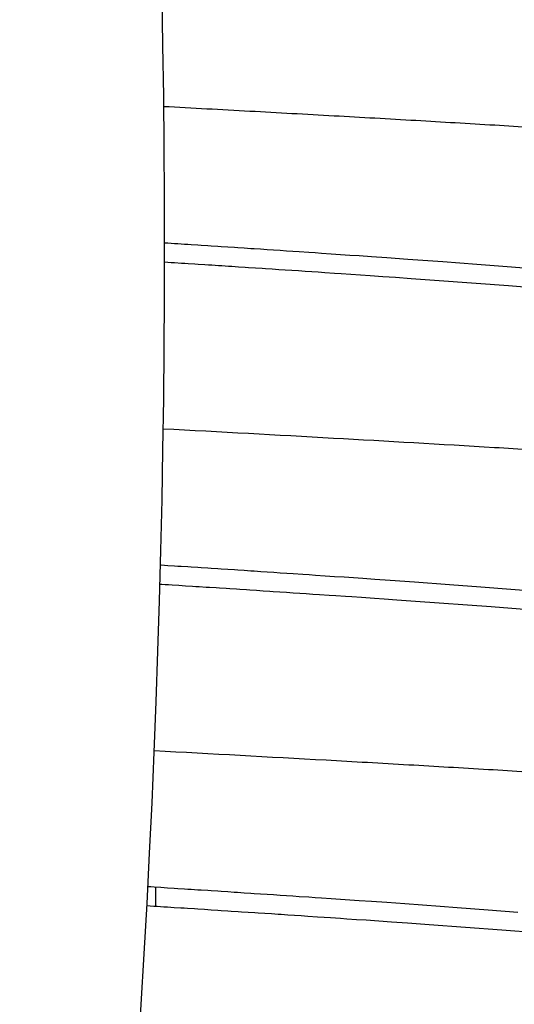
# Model space of a CAD drawing. Header units: millimetres. Extents: x 0 to 210, y 0 to 297.
# Tile 22 of 88: x 90.291 to 90.783, y 157.632 to 158.61. Entities that reach past the tile are written whole.
import ezdxf
from ezdxf.enums import TextEntityAlignment as Align

# ---------------------------------------------------------------- set-up
doc = ezdxf.new("R2010")
doc.units = ezdxf.units.MM
doc.header["$LTSCALE"] = 19.36
doc.layers.get('0').update_dxf_attribs({"linetype": 'CONTINUOUS'})
doc.layers.add('Z_DIM_2D', color=7, linetype='CONTINUOUS')
doc.styles.add('TEXTSTYLE_3', font='helveticaneueltw1g-ltcn.otf')
doc.styles.add('TEXTSTYLE_4', font='gdt', dxfattribs={"width": 0.7})
doc.dimstyles.new('DIMSTYLE_2', dxfattribs={"dimtxt": 2.1, "dimasz": 3.5, "dimexe": 1.5, "dimexo": 0, "dimtad": 1, "dimlfac": 5, "dimdsep": 46, "dimtxsty": 'TEXTSTYLE_3', "dimblk": '_FILLED', "dimblk1": '_FILLED', "dimblk2": '_FILLED', "dimcen": 0.09, "dimclrt": 5, "dimazin": 2, "dimtp": 0.5, "dimtm": 0.5, "dimtfac": 1, "dimtofl": 0, "dimtmove": 0, "dimatfit": 1, "dimldrblk": '_FILLED', "dimfxl": 0, "dimtolj": 1, "dimarcsym": 0})

# ---------------------------------------------------------------- blocks, each defined once
blk = doc.blocks.new('_FILLED')
at = {"color": 0, "linetype": 'ByBlock'}
blk.add_solid([(0, 0), (-1, 0.125), (-1, -0.125)], dxfattribs=at)
blk = doc.blocks.new('*D3')
at = {"layer": 'Z_DIM_2D', "color": 2, "linetype": 'Continuous', "transparency": 16777216}
blk.add_line((65.53685, 168.68388), (54.91525, 177.28276), dxfattribs=at)
at = {"layer": 'Z_DIM_2D', "color": 2, "linetype": 'Continuous', "transparency": 16777216, "xscale": 3.5, "yscale": 3.5, "zscale": 3.5, "rotation": 321.0075964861}
blk.add_blockref('_FILLED', (65.53685, 168.68388), dxfattribs=at)
at = {"layer": 'Z_DIM_2D', "color": 5, "linetype": 'Continuous', "transparency": 16777216}
for s, style, p in [('n', 'TEXTSTYLE_4', (57.42183, 175.929)), ('163.7', 'TEXTSTYLE_3', (62.35491, 171.93535))]:
    blk.add_text(s, height=2.1, rotation=-38.9924, dxfattribs=dict(at, style=style)).set_placement(p, align=Align.RIGHT)

msp = doc.modelspace()

# ---------------------------------------------------------------- linework, layer by layer
at = {"color": 7, "linetype": 'Continuous'}
for p, q in [((90.43509, 158.38831), (90.43827, 158.38811)), ((90.49134, 158.38468), (90.4979, 158.38426)), ((90.5077, 158.38362), (90.51421, 158.38319)), ((90.52395, 158.38255), (90.53043, 158.38213)), ((90.53043, 158.38213), (90.53689, 158.3817)), ((90.53689, 158.3817), (90.54333, 158.38127)), ((90.54333, 158.38127), (90.54977, 158.38085)), ((90.54977, 158.38085), (90.55618, 158.38042)), ((90.55618, 158.38042), (90.56258, 158.38)), ((90.56258, 158.38), (90.56895, 158.37957)), ((90.56895, 158.37957), (90.57848, 158.37893)), ((90.57848, 158.37893), (90.58481, 158.3785)), ((90.58481, 158.3785), (90.59112, 158.37808)), ((90.59112, 158.37808), (90.60054, 158.37744)), ((90.60054, 158.37744), (90.6099, 158.3768)), ((90.6099, 158.3768), (90.61921, 158.37616)), ((90.61921, 158.37616), (90.62846, 158.37553)), ((90.62846, 158.37553), (90.64069, 158.37468)), ((90.64069, 158.37468), (90.65582, 158.37362)), ((90.65582, 158.37362), (90.67668, 158.37215)), ((90.67668, 158.37215), (90.71158, 158.36963)), ((90.71158, 158.36963), (90.74547, 158.3671)), ((90.50862, 158.36419), (90.50195, 158.36463)), ((90.52525, 158.36311), (90.51861, 158.36354)), ((90.54183, 158.36203), (90.53521, 158.36246)), ((90.54844, 158.36159), (90.54183, 158.36203)), ((90.55504, 158.36116), (90.54844, 158.36159)), ((90.56162, 158.36072), (90.55504, 158.36116)), ((90.56819, 158.36029), (90.56162, 158.36072)), ((90.57475, 158.35985), (90.56819, 158.36029)), ((90.58128, 158.35941), (90.57475, 158.35985)), ((90.58781, 158.35898), (90.58128, 158.35941)), ((90.74547, 158.3671), (90.77553, 158.3648)), ((90.77553, 158.3648), (90.80449, 158.3625)), ((90.59431, 158.35854), (90.58781, 158.35898)), ((90.60403, 158.35789), (90.59431, 158.35854)), ((90.61049, 158.35745), (90.60403, 158.35789)), ((90.62014, 158.3568), (90.61049, 158.35745)), ((90.62974, 158.35614), (90.62014, 158.3568)), ((90.6393, 158.35549), (90.62974, 158.35614)), ((90.65198, 158.35462), (90.6393, 158.35549)), ((90.66457, 158.35374), (90.65198, 158.35462)), ((90.68021, 158.35265), (90.66457, 158.35374)), ((90.70801, 158.35067), (90.68021, 158.35265)), ((90.77665, 158.3456), (90.70801, 158.35067)), ((90.82753, 158.34162), (90.77665, 158.3456)), ((90.49134, 158.06468), (90.49792, 158.06426)), ((90.50776, 158.06361), (90.5143, 158.06319)), ((90.52409, 158.06254), (90.53059, 158.06212)), ((90.53059, 158.06212), (90.53708, 158.06169)), ((90.53708, 158.06169), (90.54355, 158.06126)), ((90.54355, 158.06126), (90.55001, 158.06083)), ((90.55001, 158.06083), (90.55644, 158.0604)), ((90.55644, 158.0604), (90.56286, 158.05998)), ((90.56286, 158.05998), (90.57244, 158.05934)), ((90.57244, 158.05934), (90.5788, 158.05891)), ((90.5788, 158.05891), (90.58514, 158.05848)), ((90.58514, 158.05848), (90.5946, 158.05784)), ((90.5946, 158.05784), (90.60401, 158.0572)), ((90.60401, 158.0572), (90.61336, 158.05656)), ((90.61336, 158.05656), (90.62265, 158.05593)), ((90.62265, 158.05593), (90.6319, 158.05529)), ((90.6319, 158.05529), (90.64414, 158.05444)), ((90.64414, 158.05444), (90.65931, 158.05338)), ((90.65931, 158.05338), (90.68323, 158.05168)), ((90.68323, 158.05168), (90.71821, 158.04914)), ((90.71821, 158.04914), (90.7492, 158.04682)), ((90.7492, 158.04682), (90.77905, 158.04452)), ((90.52648, 158.04303), (90.51983, 158.04346)), ((90.53311, 158.0426), (90.52648, 158.04303)), ((90.54964, 158.04151), (90.54304, 158.04194)), ((90.55622, 158.04108), (90.54964, 158.04151)), ((90.56279, 158.04064), (90.55622, 158.04108)), ((90.56934, 158.04021), (90.56279, 158.04064)), ((90.57588, 158.03977), (90.56934, 158.04021)), ((90.58241, 158.03934), (90.57588, 158.03977)), ((90.58892, 158.0389), (90.58241, 158.03934)), ((90.59866, 158.03825), (90.58892, 158.0389)), ((90.60513, 158.03781), (90.59866, 158.03825)), ((90.61481, 158.03716), (90.60513, 158.03781)), ((90.62124, 158.03672), (90.61481, 158.03716)), ((90.63085, 158.03607), (90.62124, 158.03672)), ((90.77905, 158.04452), (90.80778, 158.04223)), ((90.64359, 158.0352), (90.63085, 158.03607)), ((90.6531, 158.03454), (90.64359, 158.0352)), ((90.66569, 158.03366), (90.6531, 158.03454)), ((90.68439, 158.03235), (90.66569, 158.03366)), ((90.75966, 158.02688), (90.68439, 158.03235)), ((90.8142, 158.02268), (90.75966, 158.02688)), ((90.4263, 157.72949), (90.4263, 157.74888)), ((90.49122, 157.74469), (90.4978, 157.74426)), ((90.50764, 157.74362), (90.51418, 157.74319)), ((90.52394, 157.74255), (90.53043, 157.74213)), ((90.53043, 157.74213), (90.53689, 157.7417)), ((90.53689, 157.7417), (90.54334, 157.74127)), ((90.54334, 157.74127), (90.54977, 157.74085)), ((90.54977, 157.74085), (90.55618, 157.74042)), ((90.55618, 157.74042), (90.56257, 157.74)), ((90.56257, 157.74), (90.56895, 157.73957)), ((90.56895, 157.73957), (90.57848, 157.73893)), ((90.57848, 157.73893), (90.58481, 157.7385)), ((90.58481, 157.7385), (90.59112, 157.73808)), ((90.59112, 157.73808), (90.60054, 157.73744)), ((90.60054, 157.73744), (90.60991, 157.7368)), ((90.60991, 157.7368), (90.61923, 157.73616)), ((90.61923, 157.73616), (90.62849, 157.73552)), ((90.62849, 157.73552), (90.64074, 157.73468)), ((90.64074, 157.73468), (90.6559, 157.73362)), ((90.51801, 157.72358), (90.51137, 157.72402)), ((90.6559, 157.73362), (90.67384, 157.73235)), ((90.67384, 157.73235), (90.70882, 157.72983)), ((90.70882, 157.72983), (90.72588, 157.72857)), ((90.72588, 157.72857), (90.75648, 157.72627)), ((90.75648, 157.72627), (90.7861, 157.72397)), ((90.53458, 157.7225), (90.52796, 157.72293)), ((90.54119, 157.72207), (90.53458, 157.7225)), ((90.55766, 157.72098), (90.55108, 157.72142)), ((90.56423, 157.72055), (90.55766, 157.72098)), ((90.57078, 157.72011), (90.56423, 157.72055)), ((90.57732, 157.71968), (90.57078, 157.72011)), ((90.58711, 157.71903), (90.57732, 157.71968)), ((90.59361, 157.71859), (90.58711, 157.71903)), ((90.60009, 157.71815), (90.59361, 157.71859)), ((90.60978, 157.7175), (90.60009, 157.71815)), ((90.61622, 157.71707), (90.60978, 157.7175)), ((90.62584, 157.71641), (90.61622, 157.71707)), ((90.63541, 157.71576), (90.62584, 157.71641)), ((90.6481, 157.71489), (90.63541, 157.71576)), ((90.66069, 157.71401), (90.6481, 157.71489)), ((90.6763, 157.71292), (90.66069, 157.71401)), ((90.69795, 157.71139), (90.6763, 157.71292)), ((90.77002, 157.7061), (90.69795, 157.71139)), ((90.82414, 157.70189), (90.77002, 157.7061))]:
    msp.add_line(p, q, dxfattribs=at)
for points in [[(90.43827, 158.38811), (90.44496, 158.38768), (90.44829, 158.38747)], [(90.44829, 158.38747), (90.45496, 158.38704), (90.45829, 158.38682), (90.46161, 158.38661)], [(90.46161, 158.38661), (90.46825, 158.38618), (90.47156, 158.38597)], [(90.47156, 158.38597), (90.47817, 158.38554), (90.48147, 158.38532)], [(90.48147, 158.38532), (90.48805, 158.3849), (90.49134, 158.38468)], [(90.4979, 158.38426), (90.50443, 158.38383), (90.5077, 158.38362)], [(90.51421, 158.38319), (90.52071, 158.38277), (90.52395, 158.38255)], [(90.44507, 158.36829), (90.44171, 158.3685), (90.43835, 158.36872), (90.43508, 158.36893)], [(90.45848, 158.36743), (90.45513, 158.36765), (90.45178, 158.36786), (90.44507, 158.36829)], [(90.46853, 158.36679), (90.46518, 158.367), (90.45848, 158.36743)], [(90.48191, 158.36592), (90.47856, 158.36614), (90.47522, 158.36635), (90.46853, 158.36679)], [(90.49194, 158.36528), (90.4886, 158.36549), (90.48191, 158.36592)], [(90.50195, 158.36463), (90.49861, 158.36484), (90.49194, 158.36528)], [(90.51861, 158.36354), (90.51528, 158.36376), (90.50862, 158.36419)], [(90.53521, 158.36246), (90.53189, 158.36268), (90.52525, 158.36311)], [(90.43102, 158.06858), (90.43175, 158.06853), (90.43508, 158.06832), (90.4384, 158.0681)], [(90.4384, 158.0681), (90.44505, 158.06768), (90.44837, 158.06746), (90.45168, 158.06725)], [(90.45168, 158.06725), (90.45831, 158.06682), (90.46163, 158.06661)], [(90.46163, 158.06661), (90.46825, 158.06618), (90.47155, 158.06597)], [(90.47155, 158.06597), (90.47816, 158.06554), (90.48146, 158.06533)], [(90.48146, 158.06533), (90.48805, 158.0649), (90.49134, 158.06468)], [(90.49792, 158.06426), (90.50448, 158.06383), (90.50776, 158.06361)], [(90.5143, 158.06319), (90.52083, 158.06276), (90.52409, 158.06254)], [(90.44249, 158.04846), (90.4391, 158.04867), (90.43571, 158.04889), (90.43232, 158.0491), (90.4305, 158.04922)], [(90.45602, 158.04759), (90.45264, 158.04781), (90.44926, 158.04802), (90.44249, 158.04846)], [(90.46953, 158.04672), (90.46615, 158.04694), (90.46278, 158.04715), (90.45602, 158.04759)], [(90.47964, 158.04607), (90.47627, 158.04629), (90.46953, 158.04672)], [(90.48972, 158.04542), (90.48636, 158.04564), (90.47964, 158.04607)], [(90.49978, 158.04477), (90.49643, 158.04498), (90.48972, 158.04542)], [(90.50982, 158.04412), (90.50648, 158.04433), (90.49978, 158.04477)], [(90.51983, 158.04346), (90.51649, 158.04368), (90.50982, 158.04412)], [(90.54304, 158.04194), (90.53974, 158.04216), (90.53311, 158.0426)], [(90.41857, 157.74937), (90.42129, 157.7492), (90.42465, 157.74898)], [(90.42465, 157.74898), (90.43136, 157.74855), (90.43471, 157.74834), (90.43806, 157.74812)], [(90.43806, 157.74812), (90.44475, 157.74769), (90.44809, 157.74748)], [(90.44809, 157.74748), (90.45476, 157.74705), (90.45809, 157.74684), (90.46142, 157.74662)], [(90.46142, 157.74662), (90.46807, 157.74619), (90.47139, 157.74598)], [(90.47139, 157.74598), (90.47801, 157.74555), (90.48132, 157.74533)], [(90.48132, 157.74533), (90.48793, 157.74491), (90.49122, 157.74469)], [(90.4978, 157.74426), (90.50437, 157.74384), (90.50764, 157.74362)], [(90.51418, 157.74319), (90.52069, 157.74277), (90.52394, 157.74255)], [(90.42768, 157.7294), (90.4243, 157.72962), (90.42091, 157.72983), (90.41754, 157.73005)], [(90.44456, 157.72832), (90.44119, 157.72854), (90.43782, 157.72875), (90.43444, 157.72897), (90.42768, 157.7294)], [(90.45801, 157.72746), (90.45465, 157.72768), (90.45129, 157.72789), (90.44456, 157.72832)], [(90.46806, 157.72681), (90.46471, 157.72703), (90.45801, 157.72746)], [(90.48142, 157.72595), (90.47808, 157.72617), (90.47475, 157.72638), (90.46806, 157.72681)], [(90.49142, 157.72531), (90.48809, 157.72552), (90.48142, 157.72595)], [(90.5014, 157.72466), (90.49807, 157.72488), (90.49142, 157.72531)], [(90.51137, 157.72402), (90.50805, 157.72423), (90.5014, 157.72466)], [(90.52796, 157.72293), (90.52465, 157.72315), (90.51801, 157.72358)], [(90.55108, 157.72142), (90.54778, 157.72163), (90.54119, 157.72207)]]:
    msp.add_lwpolyline(points, dxfattribs=at)
at = {"color": 6, "linetype": 'Continuous'}
msp.add_arc((78.2601, 158.38359), 12.175, 352.448526, 7.551474, dxfattribs=at)
at = {"color": 9, "linetype": 'Continuous'}
for points, knots in [([(90.4343, 158.52373), (90.46278, 158.52219), (90.51918, 158.51913), (90.60268, 158.51453), (90.6838, 158.50993), (90.76189, 158.50534), (90.83634, 158.50074), (90.90653, 158.49613), (90.97187, 158.49153), (91.02303, 158.48761), (91.06112, 158.48445), (91.08743, 158.48214), (91.11214, 158.47984), (91.13519, 158.47754), (91.15656, 158.47524), (91.1762, 158.47294), (91.19407, 158.47064), (91.21014, 158.46835), (91.22436, 158.46605), (91.23505, 158.46407), (91.24265, 158.46246), (91.24765, 158.46131), (91.25217, 158.46015), (91.25622, 158.459), (91.25978, 158.45785), (91.26285, 158.4567), (91.26544, 158.45556), (91.26755, 158.45441), (91.26897, 158.45342), (91.26984, 158.4526), (91.27048, 158.45187), (91.27092, 158.45108), (91.2711, 158.45027), (91.2711, 158.44988), (91.27108, 158.44969)], [0, 0, 0, 0, 0.101458, 0.200881, 0.297457, 0.390447, 0.479119, 0.562754, 0.640638, 0.71211, 0.745259, 0.776588, 0.806027, 0.833516, 0.85901, 0.882466, 0.903841, 0.923094, 0.940188, 0.955103, 0.961738, 0.967822, 0.973355, 0.978338, 0.98277, 0.986657, 0.990007, 0.992835, 0.99517, 0.996169, 0.997068, 0.998617, 0.999316, 1, 1, 1, 1]), ([(90.43378, 158.20375), (90.49016, 158.20072), (90.59981, 158.19477), (90.73437, 158.18703), (90.83602, 158.18074), (90.90624, 158.17614), (90.97157, 158.17156), (91.02271, 158.16765), (91.0608, 158.1645), (91.08711, 158.16219), (91.11184, 158.15987), (91.13494, 158.15756), (91.15636, 158.15525), (91.17604, 158.15295), (91.19395, 158.15064), (91.21005, 158.14834), (91.22431, 158.14605), (91.23502, 158.14408), (91.24263, 158.14248), (91.24763, 158.14133), (91.25216, 158.14018), (91.25619, 158.13903), (91.25975, 158.13788), (91.26282, 158.13674), (91.26541, 158.13559), (91.26751, 158.13445), (91.26894, 158.13345), (91.26981, 158.13264), (91.27044, 158.1319), (91.27089, 158.13111), (91.27107, 158.1303), (91.27107, 158.12991), (91.27105, 158.12971)], [0, 0, 0, 0, 0.200694, 0.390377, 0.479111, 0.562722, 0.640518, 0.711921, 0.745046, 0.776366, 0.805819, 0.833348, 0.858891, 0.88239, 0.903797, 0.923078, 0.9402, 0.955134, 0.961772, 0.967855, 0.973382, 0.978354, 0.982776, 0.986655, 0.989999, 0.992825, 0.995161, 0.996161, 0.99706, 0.998613, 0.999314, 1, 1, 1, 1]), ([(90.42487, 157.88424), (90.48177, 157.88118), (90.56607, 157.87659), (90.67674, 157.87033), (90.75566, 157.86571), (90.83092, 157.86108), (90.90188, 157.85645), (90.96798, 157.85182), (91.01976, 157.84787), (91.05833, 157.84469), (91.08498, 157.84236), (91.11002, 157.84004), (91.13339, 157.83772), (91.15505, 157.8354), (91.17495, 157.83309), (91.19305, 157.83078), (91.20933, 157.82847), (91.22375, 157.82617), (91.23457, 157.82417), (91.24226, 157.82256), (91.24733, 157.8214), (91.2519, 157.82023), (91.256, 157.81907), (91.2596, 157.81791), (91.26272, 157.81676), (91.26534, 157.8156), (91.26748, 157.81445), (91.26892, 157.81344), (91.26981, 157.81262), (91.27045, 157.81188), (91.2709, 157.81109), (91.27108, 157.81027), (91.27108, 157.80987), (91.27106, 157.80968)], [0, 0, 0, 0, 0.200458, 0.296956, 0.3899, 0.478536, 0.562148, 0.640058, 0.711606, 0.744806, 0.776195, 0.805702, 0.833258, 0.858806, 0.882307, 0.90372, 0.923007, 0.94013, 0.955063, 0.961704, 0.967793, 0.97333, 0.978316, 0.982754, 0.986646, 0.990002, 0.992836, 0.995175, 0.996174, 0.997072, 0.99862, 0.999318, 1, 1, 1, 1])]:
    msp.add_open_spline(points, degree=3, knots=knots, dxfattribs=at)

# ---------------------------------------------------------------- dimensions: what is measured, and where the dimension line sits
at = {"layer": 'Z_DIM_2D', "color": 2, "linetype": 'Continuous'}
dim = msp.add_diameter_dim_2p(p1=(65.53685, 168.68388), p2=(90.98335, 148.08331), text='%%c<>', dimstyle='DIMSTYLE_2', override={"dimpost": '<>'}, dxfattribs=at)
dim.commit()
dim.dimension.update_dxf_attribs({"geometry": '*D3', "text_midpoint": (59.46093, 175.62917), "dimtype": 163})

doc.saveas('drawing.dxf')
